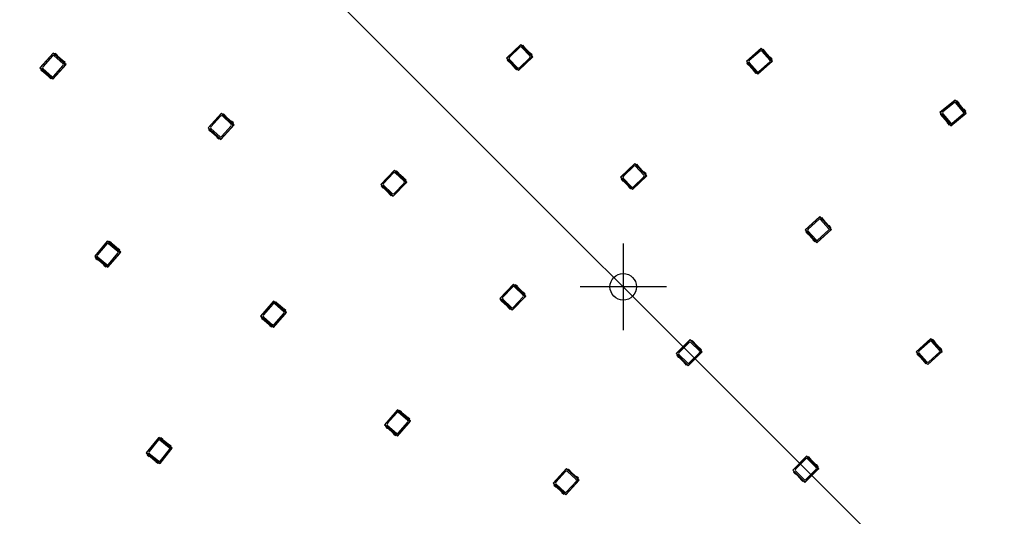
# Model space of a CAD drawing. Header units: millimetres. Extents: x 7 to 819, y 15 to 587.
# Tile 30 of 59: x 199 to 278, y 372 to 413. Entities that reach past the tile are written whole.
import ezdxf
from ezdxf.lldxf.tags import DXFTag

# ---------------------------------------------------------------- set-up
doc = ezdxf.new("R2010")
doc.units = ezdxf.units.MM
doc.layers.add('Default', color=7, linetype='Continuous')
doc.layers.add('RDLED_1-4_802MM_', color=7, linetype='Continuous')
tags = doc.linetypes.add('CENTER2', pattern=[28.575, 19.05, -3.175, 3.175, -3.175]).pattern_tags.tags
tags[10:11] = [DXFTag(74, 4), DXFTag(75, 0), DXFTag(340, '0'), DXFTag(46, 0.0), DXFTag(50, 0.0), DXFTag(44, 0.0), DXFTag(45, 0.0)]
tags[8:9] = [DXFTag(74, 4), DXFTag(75, 0), DXFTag(340, '0'), DXFTag(46, 0.0), DXFTag(50, 0.0), DXFTag(44, 0.0), DXFTag(45, 0.0)]
tags[6:7] = [DXFTag(74, 4), DXFTag(75, 0), DXFTag(340, '0'), DXFTag(46, 0.0), DXFTag(50, 0.0), DXFTag(44, 0.0), DXFTag(45, 0.0)]
tags[4:5] = [DXFTag(74, 4), DXFTag(75, 0), DXFTag(340, '0'), DXFTag(46, 0.0), DXFTag(50, 0.0), DXFTag(44, 0.0), DXFTag(45, 0.0)]

# ---------------------------------------------------------------- blocks, each defined once
blk = doc.blocks.new('SEANNOT_GROUP')
at = {"layer": 'Default', "color": 7, "linetype": 'CENTER2'}
blk.add_line((467.394, 171.001), (199.782, 438.613), dxfattribs=at)
blk = doc.blocks.new('SEANNOT_GROUP36')
at = {"layer": 'Default', "color": 7, "linetype": 'CENTER2'}
for p, q in [((247.512, 394.383), (247.512, 387.383)), ((251.012, 390.883), (244.012, 390.883))]:
    blk.add_line(p, q, dxfattribs=at)
blk = doc.blocks.new('SE')
at = {"layer": 'RDLED_1-4_802MM_', "color": 7, "linetype": 'Continuous'}
for p, q in [((201.352, 409.824), (200.286, 408.631)), ((200.31, 408.632), (201.354, 409.8)), ((201.468, 409.721), (201.352, 409.824)), ((201.352, 409.824), (201.354, 409.8)), ((201.354, 409.8), (202.255, 408.995)), ((201.518, 409.777), (201.464, 409.716)), ((201.673, 409.638), (201.518, 409.777)), ((239.212, 410.52), (238.057, 409.414)), ((238.081, 409.413), (239.212, 410.496)), ((239.137, 410.292), (238.288, 409.479)), ((239.32, 410.408), (239.212, 410.52)), ((239.212, 410.52), (239.212, 410.496)), ((239.212, 410.496), (240.048, 409.623)), ((239.952, 409.584), (239.278, 410.289)), ((239.374, 410.46), (239.315, 410.404)), ((240.069, 409.616), (239.315, 410.404)), ((239.518, 410.309), (239.374, 410.46)), ((239.92, 409.854), (239.546, 410.244)), ((240.128, 409.673), (239.983, 409.823)), ((258.681, 410.209), (257.478, 409.154)), ((257.502, 409.153), (258.679, 410.185)), ((258.595, 409.985), (257.712, 409.21)), ((258.681, 410.209), (258.679, 410.185)), ((258.679, 410.185), (259.476, 409.277)), ((258.783, 410.093), (258.681, 410.209)), ((259.379, 409.242), (258.736, 409.975)), ((258.839, 410.142), (258.778, 410.088)), ((259.497, 409.269), (258.778, 410.088)), ((258.977, 409.985), (258.839, 410.142)), ((259.358, 409.513), (259.002, 409.919)), ((201.295, 409.591), (200.512, 408.715)), ((202.163, 408.949), (201.436, 409.599)), ((202.276, 408.99), (201.464, 409.716)), ((202.109, 409.215), (201.706, 409.575)), ((202.331, 409.05), (202.175, 409.189)), ((202.255, 408.995), (202.267, 408.772)), ((202.255, 408.995), (202.275, 408.984)), ((202.38, 408.89), (202.275, 408.984)), ((202.275, 408.984), (202.286, 408.786)), ((202.276, 408.99), (202.331, 409.05)), ((202.396, 408.891), (202.281, 408.995)), ((238.081, 409.413), (238.057, 409.414)), ((238.057, 409.414), (238.164, 409.302)), ((239.025, 408.426), (238.081, 409.413)), ((238.11, 409.25), (238.169, 409.306)), ((238.11, 409.25), (238.254, 409.099)), ((238.169, 409.306), (238.922, 408.519)), ((238.285, 409.338), (238.959, 408.634)), ((238.318, 409.069), (238.692, 408.678)), ((239.025, 408.402), (240.181, 409.509)), ((240.043, 409.4), (239.025, 408.426)), ((239.1, 408.631), (239.949, 409.443)), ((240.048, 409.623), (240.043, 409.4)), ((240.062, 409.412), (240.043, 409.4)), ((240.048, 409.623), (240.067, 409.611)), ((240.067, 409.611), (240.062, 409.412)), ((240.062, 409.412), (240.164, 409.509)), ((240.164, 409.509), (240.067, 409.611)), ((240.069, 409.616), (240.128, 409.673)), ((240.181, 409.509), (240.073, 409.621)), ((240.164, 409.509), (240.181, 409.509)), ((257.502, 409.153), (257.478, 409.154)), ((257.478, 409.154), (257.58, 409.038)), ((258.403, 408.126), (257.502, 409.153)), ((257.524, 408.988), (257.585, 409.042)), ((257.524, 408.988), (257.661, 408.832)), ((257.585, 409.042), (258.304, 408.223)), ((257.703, 409.069), (258.345, 408.336)), ((258.401, 408.102), (259.604, 409.157)), ((259.462, 409.055), (258.403, 408.126)), ((258.487, 408.327), (259.37, 409.101)), ((259.558, 409.323), (259.421, 409.48)), ((259.476, 409.277), (259.462, 409.055)), ((259.482, 409.065), (259.462, 409.055)), ((259.476, 409.277), (259.495, 409.263)), ((259.495, 409.263), (259.482, 409.065)), ((259.482, 409.065), (259.587, 409.158)), ((259.587, 409.158), (259.495, 409.263)), ((259.497, 409.269), (259.558, 409.323)), ((259.604, 409.157), (259.502, 409.273)), ((259.587, 409.158), (259.604, 409.157)), ((200.31, 408.632), (200.286, 408.631)), ((200.286, 408.631), (200.402, 408.528)), ((201.329, 407.722), (200.31, 408.632)), ((200.352, 408.472), (200.406, 408.533)), ((200.352, 408.472), (200.507, 408.333)), ((200.406, 408.533), (201.219, 407.806)), ((200.52, 408.573), (201.247, 407.924)), ((200.573, 408.308), (200.976, 407.947)), ((202.267, 408.772), (201.329, 407.722)), ((201.33, 407.698), (202.396, 408.891)), ((201.388, 407.932), (202.171, 408.808)), ((202.286, 408.786), (202.267, 408.772)), ((202.286, 408.786), (202.38, 408.89)), ((202.38, 408.89), (202.396, 408.891)), ((238.719, 408.613), (238.863, 408.462)), ((238.922, 408.519), (238.863, 408.462)), ((238.918, 408.514), (239.025, 408.402)), ((239.025, 408.426), (239.025, 408.402)), ((257.724, 408.798), (258.08, 408.392)), ((258.105, 408.326), (258.242, 408.169)), ((258.304, 408.223), (258.242, 408.169)), ((258.299, 408.218), (258.401, 408.102)), ((201.009, 407.885), (201.165, 407.746)), ((201.219, 407.806), (201.165, 407.746)), ((201.215, 407.801), (201.33, 407.698)), ((201.329, 407.722), (201.33, 407.698)), ((258.403, 408.126), (258.401, 408.102)), ((274.389, 406.018), (273.155, 404.999)), ((273.179, 404.997), (274.386, 405.994)), ((274.297, 405.796), (273.39, 405.048)), ((274.389, 406.018), (274.386, 405.994)), ((274.386, 405.994), (275.156, 405.062)), ((274.487, 405.899), (274.389, 406.018)), ((275.058, 405.031), (274.437, 405.783)), ((274.545, 405.946), (274.482, 405.894)), ((275.176, 405.054), (274.482, 405.894)), ((274.678, 405.786), (274.545, 405.946)), ((273.179, 404.997), (273.155, 404.999)), ((273.155, 404.999), (273.254, 404.88)), ((274.049, 403.944), (273.179, 404.997)), ((275.045, 405.302), (274.701, 405.719)), ((275.239, 405.106), (275.106, 405.267)), ((275.156, 405.062), (275.135, 404.841)), ((275.174, 405.049), (275.155, 404.851)), ((275.156, 405.062), (275.174, 405.049)), ((275.264, 404.94), (275.174, 405.049)), ((275.176, 405.054), (275.239, 405.106)), ((275.28, 404.939), (275.181, 405.058)), ((214.975, 404.949), (213.89, 403.773)), ((213.914, 403.774), (214.976, 404.925)), ((214.914, 404.717), (214.117, 403.853)), ((215.089, 404.844), (214.975, 404.949)), ((214.975, 404.949), (214.976, 404.925)), ((214.976, 404.925), (215.864, 404.106)), ((215.771, 404.061), (215.055, 404.723)), ((215.14, 404.899), (215.084, 404.839)), ((215.886, 404.1), (215.084, 404.839)), ((215.293, 404.758), (215.14, 404.899)), ((215.722, 404.328), (215.325, 404.695)), ((215.941, 404.16), (215.788, 404.302)), ((273.196, 404.832), (273.259, 404.884)), ((273.196, 404.832), (273.329, 404.671)), ((273.259, 404.884), (273.953, 404.044)), ((273.377, 404.907), (273.998, 404.155)), ((273.39, 404.636), (273.734, 404.219)), ((274.046, 403.92), (275.28, 404.939)), ((275.135, 404.841), (274.049, 403.944)), ((274.139, 404.142), (275.045, 404.89)), ((275.155, 404.851), (275.135, 404.841)), ((275.155, 404.851), (275.264, 404.94)), ((275.264, 404.94), (275.28, 404.939)), ((213.914, 403.774), (213.89, 403.773)), ((213.89, 403.773), (214.004, 403.668)), ((214.918, 402.848), (213.914, 403.774)), ((213.953, 403.613), (214.008, 403.673)), ((213.953, 403.613), (214.106, 403.472)), ((214.008, 403.673), (214.81, 402.934)), ((214.123, 403.712), (214.839, 403.051)), ((214.172, 403.445), (214.569, 403.079)), ((215.873, 403.883), (214.918, 402.848)), ((214.919, 402.824), (216.004, 404)), ((214.98, 403.056), (215.777, 403.92)), ((215.864, 404.106), (215.873, 403.883)), ((215.864, 404.106), (215.884, 404.095)), ((215.892, 403.896), (215.873, 403.883)), ((215.987, 403.999), (215.884, 404.095)), ((215.884, 404.095), (215.892, 403.896)), ((215.886, 404.1), (215.941, 404.16)), ((216.004, 404), (215.89, 404.105)), ((215.892, 403.896), (215.987, 403.999)), ((215.987, 403.999), (216.004, 404)), ((273.757, 404.152), (273.89, 403.992)), ((273.953, 404.044), (273.89, 403.992)), ((273.948, 404.039), (274.046, 403.92)), ((274.049, 403.944), (274.046, 403.92)), ((214.601, 403.015), (214.754, 402.874)), ((214.81, 402.934), (214.754, 402.874)), ((214.805, 402.929), (214.919, 402.824)), ((214.918, 402.848), (214.919, 402.824)), ((228.981, 400.338), (227.874, 399.182)), ((227.898, 399.182), (228.981, 400.314)), ((229.093, 400.231), (228.981, 400.338)), ((228.981, 400.338), (228.981, 400.314)), ((228.981, 400.314), (229.854, 399.478)), ((229.144, 400.285), (229.088, 400.226)), ((229.875, 399.472), (229.088, 400.226)), ((229.295, 400.141), (229.144, 400.285)), ((248.444, 400.877), (247.288, 399.77)), ((247.312, 399.77), (248.444, 400.852)), ((248.368, 400.648), (247.52, 399.836)), ((248.551, 400.765), (248.444, 400.877)), ((248.444, 400.877), (248.444, 400.852)), ((248.444, 400.852), (249.279, 399.979)), ((249.184, 399.941), (248.51, 400.645)), ((248.605, 400.816), (248.547, 400.76)), ((249.3, 399.973), (248.547, 400.76)), ((248.75, 400.666), (248.605, 400.816)), ((249.151, 400.21), (248.777, 400.601)), ((228.915, 400.106), (228.102, 399.258)), ((229.761, 399.435), (229.056, 400.11)), ((229.716, 399.703), (229.326, 400.077)), ((229.932, 399.531), (229.781, 399.675)), ((229.854, 399.478), (229.859, 399.255)), ((229.854, 399.478), (229.874, 399.466)), ((229.975, 399.369), (229.874, 399.466)), ((229.874, 399.466), (229.878, 399.268)), ((229.875, 399.472), (229.932, 399.531)), ((229.992, 399.37), (229.88, 399.477)), ((247.312, 399.77), (247.288, 399.77)), ((247.288, 399.77), (247.396, 399.658)), ((248.257, 398.783), (247.312, 399.77)), ((247.341, 399.606), (247.4, 399.663)), ((247.341, 399.606), (247.486, 399.456)), ((247.4, 399.663), (248.154, 398.875)), ((247.517, 399.694), (248.191, 398.99)), ((247.549, 399.425), (247.923, 399.035)), ((248.256, 398.759), (249.412, 399.865)), ((249.274, 399.757), (248.257, 398.783)), ((248.332, 398.987), (249.181, 399.8)), ((249.359, 400.029), (249.215, 400.18)), ((249.279, 399.979), (249.274, 399.757)), ((249.294, 399.768), (249.274, 399.757)), ((249.279, 399.979), (249.298, 399.967)), ((249.298, 399.967), (249.294, 399.768)), ((249.294, 399.768), (249.396, 399.866)), ((249.396, 399.866), (249.298, 399.967)), ((249.3, 399.973), (249.359, 400.029)), ((249.412, 399.865), (249.305, 399.977)), ((249.396, 399.866), (249.412, 399.865)), ((227.898, 399.182), (227.874, 399.182)), ((227.874, 399.182), (227.986, 399.075)), ((228.885, 398.238), (227.898, 399.182)), ((227.934, 399.021), (227.991, 399.079)), ((227.934, 399.021), (228.085, 398.876)), ((227.991, 399.079), (228.778, 398.326)), ((228.105, 399.116), (228.81, 398.442)), ((228.15, 398.849), (228.541, 398.475)), ((228.885, 398.214), (229.992, 399.37)), ((229.859, 399.255), (228.885, 398.238)), ((228.951, 398.445), (229.764, 399.294)), ((229.878, 399.268), (229.859, 399.255)), ((229.878, 399.268), (229.975, 399.369)), ((229.975, 399.369), (229.992, 399.37)), ((247.951, 398.97), (248.095, 398.819)), ((248.154, 398.875), (248.095, 398.819)), ((248.149, 398.871), (248.256, 398.759)), ((248.257, 398.783), (248.256, 398.759)), ((228.571, 398.411), (228.722, 398.267)), ((228.778, 398.326), (228.722, 398.267)), ((228.773, 398.321), (228.885, 398.214)), ((228.885, 398.238), (228.885, 398.214)), ((263.424, 396.567), (262.24, 395.491)), ((262.264, 395.49), (263.422, 396.543)), ((263.342, 396.341), (262.473, 395.551)), ((263.424, 396.567), (263.422, 396.543)), ((263.422, 396.543), (264.235, 395.649)), ((263.528, 396.452), (263.424, 396.567)), ((264.139, 395.613), (263.483, 396.334)), ((263.583, 396.503), (263.523, 396.448)), ((264.256, 395.641), (263.523, 396.448)), ((263.724, 396.349), (263.583, 396.503)), ((264.113, 395.883), (263.75, 396.283)), ((262.264, 395.49), (262.24, 395.491)), ((262.24, 395.491), (262.344, 395.376)), ((263.183, 394.479), (262.264, 395.49)), ((262.466, 395.409), (263.122, 394.688)), ((263.181, 394.455), (264.365, 395.531)), ((264.225, 395.426), (263.183, 394.479)), ((263.263, 394.681), (264.132, 395.471)), ((264.317, 395.696), (264.176, 395.851)), ((264.235, 395.649), (264.225, 395.426)), ((264.245, 395.437), (264.225, 395.426)), ((264.235, 395.649), (264.254, 395.636)), ((264.254, 395.636), (264.245, 395.437)), ((264.245, 395.437), (264.349, 395.532)), ((264.349, 395.532), (264.254, 395.636)), ((264.256, 395.641), (264.317, 395.696)), ((264.365, 395.531), (264.261, 395.646)), ((264.349, 395.532), (264.365, 395.531)), ((262.288, 395.326), (262.349, 395.381)), ((262.288, 395.326), (262.429, 395.171)), ((262.349, 395.381), (263.082, 394.574)), ((262.492, 395.139), (262.855, 394.739)), ((262.881, 394.673), (263.022, 394.519)), ((205.758, 394.595), (204.722, 393.376)), ((204.746, 393.378), (205.76, 394.57)), ((205.706, 394.36), (204.945, 393.465)), ((205.876, 394.494), (205.758, 394.595)), ((205.758, 394.595), (205.76, 394.57)), ((205.76, 394.57), (206.681, 393.788)), ((206.59, 393.739), (205.847, 394.371)), ((205.925, 394.551), (205.872, 394.489)), ((206.702, 393.783), (205.872, 394.489)), ((206.084, 394.416), (205.925, 394.551)), ((206.53, 394.004), (206.118, 394.354)), ((206.755, 393.845), (206.596, 393.98)), ((206.702, 393.783), (206.755, 393.845)), ((263.082, 394.574), (263.022, 394.519)), ((263.077, 394.57), (263.181, 394.455)), ((263.183, 394.479), (263.181, 394.455)), ((204.746, 393.378), (204.722, 393.376)), ((204.722, 393.376), (204.84, 393.275)), ((205.786, 392.493), (204.746, 393.378)), ((204.791, 393.218), (204.844, 393.28)), ((204.791, 393.218), (204.95, 393.083)), ((204.844, 393.28), (205.674, 392.574)), ((204.956, 393.324), (205.699, 392.692)), ((205.017, 393.059), (205.428, 392.709)), ((206.699, 393.566), (205.786, 392.493)), ((205.788, 392.469), (206.825, 393.687)), ((205.84, 392.703), (206.601, 393.598)), ((206.681, 393.788), (206.699, 393.566)), ((206.681, 393.788), (206.701, 393.777)), ((206.717, 393.579), (206.699, 393.566)), ((206.808, 393.686), (206.701, 393.777)), ((206.701, 393.777), (206.717, 393.579)), ((206.825, 393.687), (206.707, 393.788)), ((206.717, 393.579), (206.808, 393.686)), ((206.808, 393.686), (206.825, 393.687)), ((205.463, 392.647), (205.621, 392.512)), ((205.674, 392.574), (205.621, 392.512)), ((205.67, 392.569), (205.788, 392.469)), ((205.786, 392.493), (205.788, 392.469)), ((238.624, 391.106), (237.518, 389.95)), ((237.542, 389.951), (238.625, 391.082)), ((238.558, 390.875), (237.746, 390.026)), ((238.736, 390.999), (238.624, 391.106)), ((238.624, 391.106), (238.625, 391.082)), ((238.625, 391.082), (239.498, 390.246)), ((239.404, 390.204), (238.7, 390.878)), ((238.788, 391.053), (238.732, 390.994)), ((239.519, 390.24), (238.732, 390.994)), ((238.939, 390.909), (238.788, 391.053)), ((239.36, 390.471), (238.969, 390.845)), ((237.542, 389.951), (237.518, 389.95)), ((237.518, 389.95), (237.63, 389.843)), ((238.528, 389.006), (237.542, 389.951)), ((237.578, 389.789), (237.634, 389.848)), ((237.634, 389.848), (238.422, 389.094)), ((237.749, 389.885), (238.453, 389.21)), ((239.502, 390.024), (238.528, 389.006)), ((238.529, 388.982), (239.635, 390.138)), ((238.595, 389.213), (239.407, 390.062)), ((239.575, 390.299), (239.425, 390.443)), ((239.498, 390.246), (239.502, 390.024)), ((239.498, 390.246), (239.517, 390.235)), ((239.522, 390.036), (239.502, 390.024)), ((239.619, 390.138), (239.517, 390.235)), ((239.517, 390.235), (239.522, 390.036)), ((239.519, 390.24), (239.575, 390.299)), ((239.522, 390.036), (239.619, 390.138)), ((239.635, 390.138), (239.523, 390.245)), ((239.619, 390.138), (239.635, 390.138)), ((219.203, 389.719), (218.148, 388.516)), ((218.172, 388.517), (219.204, 389.695)), ((219.147, 389.485), (218.372, 388.601)), ((219.319, 389.617), (219.203, 389.719)), ((219.203, 389.719), (219.204, 389.695)), ((219.204, 389.695), (220.113, 388.898)), ((220.021, 388.851), (219.288, 389.494)), ((219.369, 389.673), (219.315, 389.612)), ((220.134, 388.893), (219.315, 389.612)), ((219.525, 389.535), (219.369, 389.673)), ((219.965, 389.117), (219.559, 389.473)), ((220.188, 388.954), (220.031, 389.092)), ((237.578, 389.789), (237.728, 389.645)), ((237.794, 389.617), (238.184, 389.243)), ((238.215, 389.179), (238.365, 389.035)), ((238.422, 389.094), (238.365, 389.035)), ((238.417, 389.089), (238.529, 388.982)), ((218.172, 388.517), (218.148, 388.516)), ((218.148, 388.516), (218.264, 388.414)), ((219.199, 387.617), (218.172, 388.517)), ((218.215, 388.357), (218.268, 388.419)), ((218.215, 388.357), (218.371, 388.22)), ((218.268, 388.419), (219.088, 387.7)), ((218.382, 388.46), (219.115, 387.817)), ((220.127, 388.676), (219.199, 387.617)), ((219.2, 387.593), (220.255, 388.796)), ((219.256, 387.827), (220.03, 388.71)), ((220.113, 388.898), (220.127, 388.676)), ((220.113, 388.898), (220.133, 388.887)), ((220.146, 388.689), (220.127, 388.676)), ((220.238, 388.795), (220.133, 388.887)), ((220.133, 388.887), (220.146, 388.689)), ((220.134, 388.893), (220.188, 388.954)), ((220.255, 388.796), (220.139, 388.898)), ((220.146, 388.689), (220.238, 388.795)), ((220.238, 388.795), (220.255, 388.796)), ((238.528, 389.006), (238.529, 388.982)), ((218.438, 388.195), (218.844, 387.838)), ((218.877, 387.776), (219.034, 387.639)), ((219.088, 387.7), (219.034, 387.639)), ((219.084, 387.695), (219.2, 387.593)), ((219.199, 387.617), (219.2, 387.593)), ((272.404, 386.689), (271.22, 385.612)), ((271.244, 385.611), (272.402, 386.665)), ((272.404, 386.689), (272.402, 386.665)), ((272.402, 386.665), (273.215, 385.77)), ((272.508, 386.574), (272.404, 386.689)), ((252.921, 386.605), (251.789, 385.474)), ((251.813, 385.474), (252.921, 386.581)), ((252.85, 386.375), (252.019, 385.544)), ((253.03, 386.495), (252.921, 386.605)), ((252.921, 386.605), (252.921, 386.581)), ((252.921, 386.581), (253.775, 385.726)), ((253.681, 385.686), (252.991, 386.375)), ((253.083, 386.548), (253.026, 386.491)), ((253.796, 385.72), (253.026, 386.491)), ((253.231, 386.401), (253.083, 386.548)), ((253.642, 385.954), (253.26, 386.336)), ((253.854, 385.778), (253.707, 385.925)), ((272.322, 386.463), (271.453, 385.672)), ((273.119, 385.734), (272.463, 386.456)), ((272.563, 386.624), (272.503, 386.57)), ((273.236, 385.763), (272.503, 386.57)), ((272.704, 386.47), (272.563, 386.624)), ((273.093, 386.004), (272.73, 386.404)), ((273.297, 385.818), (273.156, 385.972)), ((251.813, 385.474), (251.789, 385.474)), ((251.789, 385.474), (251.899, 385.364)), ((252.779, 384.508), (251.813, 385.474)), ((251.846, 385.311), (251.903, 385.369)), ((251.846, 385.311), (251.993, 385.163)), ((251.903, 385.369), (252.674, 384.598)), ((252.019, 385.403), (252.708, 384.713)), ((252.058, 385.134), (252.44, 384.752)), ((252.779, 384.484), (253.911, 385.615)), ((253.775, 385.504), (252.779, 384.508)), ((252.85, 384.713), (253.681, 385.544)), ((253.775, 385.726), (253.775, 385.504)), ((253.775, 385.726), (253.795, 385.714)), ((253.795, 385.516), (253.775, 385.504)), ((253.894, 385.615), (253.795, 385.714)), ((253.795, 385.714), (253.795, 385.516)), ((253.795, 385.516), (253.894, 385.615)), ((253.796, 385.72), (253.854, 385.778)), ((253.911, 385.615), (253.801, 385.725)), ((253.894, 385.615), (253.911, 385.615)), ((271.244, 385.611), (271.22, 385.612)), ((271.22, 385.612), (271.324, 385.498)), ((272.163, 384.601), (271.244, 385.611)), ((271.268, 385.447), (271.329, 385.502)), ((271.268, 385.447), (271.409, 385.293)), ((271.329, 385.502), (272.062, 384.696)), ((271.446, 385.531), (272.102, 384.809)), ((271.472, 385.261), (271.835, 384.861)), ((272.161, 384.577), (273.345, 385.653)), ((273.205, 385.548), (272.163, 384.601)), ((272.243, 384.803), (273.112, 385.593)), ((273.215, 385.77), (273.205, 385.548)), ((273.225, 385.559), (273.205, 385.548)), ((273.215, 385.77), (273.234, 385.758)), ((273.234, 385.758), (273.225, 385.559)), ((273.225, 385.559), (273.329, 385.654)), ((273.329, 385.654), (273.234, 385.758)), ((273.236, 385.763), (273.297, 385.818)), ((273.345, 385.653), (273.241, 385.767)), ((273.329, 385.654), (273.345, 385.653)), ((252.469, 384.688), (252.617, 384.54)), ((252.674, 384.598), (252.617, 384.54)), ((252.67, 384.593), (252.779, 384.484)), ((252.779, 384.508), (252.779, 384.484)), ((271.861, 384.795), (272.002, 384.641)), ((272.062, 384.696), (272.002, 384.641)), ((272.057, 384.691), (272.161, 384.577)), ((272.163, 384.601), (272.161, 384.577)), ((229.24, 380.917), (228.185, 379.714)), ((228.209, 379.715), (229.241, 380.892)), ((229.184, 380.683), (228.409, 379.799)), ((229.356, 380.814), (229.24, 380.917)), ((229.24, 380.917), (229.241, 380.892)), ((229.241, 380.892), (230.15, 380.096)), ((230.058, 380.049), (229.325, 380.692)), ((229.406, 380.871), (229.352, 380.809)), ((230.171, 380.091), (229.352, 380.809)), ((229.562, 380.733), (229.406, 380.871)), ((230.002, 380.314), (229.596, 380.671)), ((230.225, 380.152), (230.068, 380.29)), ((228.209, 379.715), (228.185, 379.714)), ((228.185, 379.714), (228.301, 379.611)), ((229.236, 378.815), (228.209, 379.715)), ((228.252, 379.555), (228.306, 379.616)), ((228.252, 379.555), (228.409, 379.418)), ((228.306, 379.616), (229.125, 378.898)), ((228.419, 379.658), (229.152, 379.015)), ((230.164, 379.873), (229.236, 378.815)), ((229.237, 378.79), (230.292, 379.993)), ((229.293, 379.024), (230.067, 379.908)), ((230.15, 380.096), (230.164, 379.873)), ((230.15, 380.096), (230.17, 380.085)), ((230.183, 379.887), (230.164, 379.873)), ((230.276, 379.992), (230.17, 380.085)), ((230.17, 380.085), (230.183, 379.887)), ((230.171, 380.091), (230.225, 380.152)), ((230.292, 379.993), (230.176, 380.096)), ((230.183, 379.887), (230.276, 379.992)), ((230.276, 379.992), (230.292, 379.993)), ((209.897, 378.683), (208.896, 377.436)), ((210.018, 378.586), (209.897, 378.683)), ((209.897, 378.683), (209.9, 378.659)), ((228.475, 379.393), (228.881, 379.036)), ((228.914, 378.974), (229.071, 378.836)), ((229.125, 378.898), (229.071, 378.836)), ((229.121, 378.893), (229.237, 378.79)), ((229.236, 378.815), (229.237, 378.79)), ((208.92, 377.438), (209.9, 378.659)), ((209.852, 378.447), (209.116, 377.531)), ((209.9, 378.659), (210.842, 377.903)), ((210.753, 377.852), (209.992, 378.463)), ((210.065, 378.645), (210.014, 378.581)), ((210.864, 377.899), (210.014, 378.581)), ((210.227, 378.514), (210.065, 378.645)), ((210.685, 378.115), (210.263, 378.453)), ((210.915, 377.963), (210.752, 378.093)), ((210.842, 377.903), (210.866, 377.682)), ((210.842, 377.903), (210.863, 377.893)), ((210.972, 377.805), (210.863, 377.893)), ((210.863, 377.893), (210.884, 377.696)), ((210.864, 377.899), (210.915, 377.963)), ((210.989, 377.807), (210.868, 377.904)), ((208.92, 377.438), (208.896, 377.436)), ((208.896, 377.436), (209.016, 377.339)), ((209.985, 376.583), (208.92, 377.438)), ((208.97, 377.28), (209.021, 377.344)), ((208.97, 377.28), (209.132, 377.15)), ((209.021, 377.344), (209.871, 376.661)), ((209.132, 377.39), (209.892, 376.78)), ((209.199, 377.128), (209.621, 376.789)), ((210.866, 377.682), (209.985, 376.583)), ((209.987, 376.559), (210.989, 377.807)), ((210.033, 376.795), (210.768, 377.712)), ((210.884, 377.696), (210.866, 377.682)), ((210.884, 377.696), (210.972, 377.805)), ((210.972, 377.805), (210.989, 377.807)), ((262.36, 377.165), (261.229, 376.034)), ((261.253, 376.034), (262.36, 377.141)), ((262.47, 377.055), (262.36, 377.165)), ((262.36, 377.165), (262.36, 377.141)), ((262.36, 377.141), (263.215, 376.286)), ((262.523, 377.108), (262.465, 377.051)), ((262.671, 376.961), (262.523, 377.108)), ((209.657, 376.728), (209.82, 376.598)), ((209.871, 376.661), (209.82, 376.598)), ((209.867, 376.656), (209.987, 376.559)), ((209.985, 376.583), (209.987, 376.559)), ((262.29, 376.935), (261.459, 376.104)), ((263.121, 376.246), (262.431, 376.935)), ((263.236, 376.28), (262.465, 377.051)), ((263.082, 376.514), (262.7, 376.897)), ((263.294, 376.338), (263.146, 376.485)), ((263.215, 376.286), (263.215, 376.064)), ((263.215, 376.286), (263.234, 376.274)), ((263.236, 376.28), (263.294, 376.338)), ((263.35, 376.175), (263.241, 376.285)), ((242.903, 376.154), (241.827, 374.97)), ((241.851, 374.972), (242.905, 376.13)), ((242.844, 375.921), (242.053, 375.052)), ((243.018, 376.05), (242.903, 376.154)), ((242.903, 376.154), (242.905, 376.13)), ((242.905, 376.13), (243.799, 375.317)), ((243.706, 375.272), (242.985, 375.928)), ((243.069, 376.106), (243.014, 376.045)), ((243.82, 375.312), (243.014, 376.045)), ((243.223, 375.965), (243.069, 376.106)), ((243.655, 375.539), (243.255, 375.902)), ((243.875, 375.372), (243.721, 375.513)), ((261.253, 376.034), (261.229, 376.034)), ((261.229, 376.034), (261.339, 375.924)), ((262.219, 375.068), (261.253, 376.034)), ((261.286, 375.871), (261.343, 375.929)), ((261.286, 375.871), (261.433, 375.724)), ((261.343, 375.929), (262.114, 375.158)), ((261.459, 375.963), (262.148, 375.274)), ((261.498, 375.695), (261.88, 375.312)), ((262.219, 375.044), (263.35, 376.175)), ((263.215, 376.064), (262.219, 375.068)), ((262.29, 375.274), (263.121, 376.104)), ((263.234, 376.076), (263.215, 376.064)), ((263.334, 376.175), (263.234, 376.274)), ((263.234, 376.274), (263.234, 376.076)), ((263.234, 376.076), (263.334, 376.175)), ((263.334, 376.175), (263.35, 376.175)), ((241.851, 374.972), (241.827, 374.97)), ((241.827, 374.97), (241.942, 374.866)), ((242.862, 374.053), (241.851, 374.972)), ((241.891, 374.811), (241.946, 374.871)), ((241.891, 374.811), (242.046, 374.67)), ((241.946, 374.871), (242.753, 374.138)), ((242.06, 374.911), (242.782, 374.255)), ((243.809, 375.095), (242.862, 374.053)), ((242.863, 374.029), (243.939, 375.213)), ((242.923, 374.262), (243.713, 375.131)), ((243.799, 375.317), (243.809, 375.095)), ((243.799, 375.317), (243.819, 375.306)), ((243.828, 375.108), (243.809, 375.095)), ((243.923, 375.212), (243.819, 375.306)), ((243.819, 375.306), (243.828, 375.108)), ((243.82, 375.312), (243.875, 375.372)), ((243.939, 375.213), (243.825, 375.317)), ((243.828, 375.108), (243.923, 375.212)), ((243.923, 375.212), (243.939, 375.213)), ((261.909, 375.248), (262.056, 375.1)), ((262.114, 375.158), (262.056, 375.1)), ((262.109, 375.153), (262.219, 375.044)), ((262.219, 375.068), (262.219, 375.044)), ((242.112, 374.644), (242.512, 374.281)), ((242.544, 374.218), (242.698, 374.077)), ((242.753, 374.138), (242.698, 374.077)), ((242.748, 374.133), (242.863, 374.029)), ((242.862, 374.053), (242.863, 374.029))]:
    blk.add_line(p, q, dxfattribs=at)
blk.add_circle((247.512, 390.883), 1.075, dxfattribs=at)
for centre, radius, start, end in [((467.422, 170.973), 375, 120.57459, 149.42552), ((239.206, 410.22), 0.1, 43.75, 133.75), ((239.618, 410.313), 0.1, 182.34038, 223.75), ((239.992, 409.923), 0.1, 223.75, 265.15962), ((258.661, 409.909), 0.1, 41.24999, 131.24999), ((259.077, 409.985), 0.1, 179.84037, 221.24999), ((201.369, 409.524), 0.1, 48.21376, 138.21376), ((201.773, 409.65), 0.1, 186.80414, 228.21376), ((202.176, 409.289), 0.1, 228.21376, 269.62338), ((238.245, 409), 0.1, 43.75, 85.15962), ((238.357, 409.407), 0.1, 133.75, 223.75), ((239.88, 409.515), 0.1, 313.75, 43.75), ((257.778, 409.135), 0.1, 131.24999, 221.24999), ((259.433, 409.579), 0.1, 221.24999, 262.65961), ((259.304, 409.176), 0.1, 311.24999, 41.24999), ((200.586, 408.648), 0.1, 138.21376, 228.21376), ((200.507, 408.233), 0.1, 48.21376, 89.62338), ((202.096, 408.874), 0.1, 318.21376, 48.21376), ((238.619, 408.609), 0.1, 2.34038, 43.75), ((239.031, 408.703), 0.1, 223.75, 313.75), ((257.648, 408.732), 0.1, 41.24999, 82.65961), ((258.005, 408.326), 0.1, 359.84037, 41.24999), ((258.421, 408.402), 0.1, 221.24999, 311.24999), ((200.91, 407.873), 0.1, 6.80414, 48.21376), ((201.313, 407.998), 0.1, 228.21376, 318.21376), ((274.36, 405.719), 0.1, 39.54552, 129.54552), ((274.778, 405.782), 0.1, 178.1359, 219.54552), ((273.454, 404.971), 0.1, 129.54552, 219.54552), ((275.122, 405.365), 0.1, 219.54552, 260.95515), ((274.981, 404.967), 0.1, 309.54552, 39.54552), ((214.987, 404.649), 0.1, 47.30773, 137.30773), ((215.392, 404.768), 0.1, 185.89811, 227.30773), ((215.79, 404.402), 0.1, 227.30773, 268.71735), ((273.313, 404.573), 0.1, 39.54552, 80.95515), ((273.657, 404.156), 0.1, 358.1359, 39.54552), ((214.19, 403.785), 0.1, 137.30773, 227.30773), ((214.104, 403.372), 0.1, 47.30773, 88.71735), ((215.704, 403.988), 0.1, 317.30773, 47.30773), ((274.075, 404.219), 0.1, 219.54552, 309.54552), ((214.502, 403.005), 0.1, 5.89811, 47.30773), ((214.907, 403.124), 0.1, 227.30773, 317.30773), ((248.438, 400.576), 0.1, 43.75, 133.75), ((248.85, 400.67), 0.1, 182.34038, 223.75), ((249.223, 400.279), 0.1, 223.75, 265.15962), ((228.987, 400.037), 0.1, 46.25003, 136.25003), ((229.395, 400.149), 0.1, 184.8404, 226.25003), ((229.785, 399.775), 0.1, 226.25003, 267.65965), ((229.691, 399.363), 0.1, 316.25003, 46.25003), ((247.477, 399.356), 0.1, 43.75, 85.15962), ((247.589, 399.764), 0.1, 133.75, 223.75), ((249.112, 399.872), 0.1, 313.75, 43.75), ((228.175, 399.189), 0.1, 136.25003, 226.25003), ((228.081, 398.776), 0.1, 46.25003, 87.65965), ((247.851, 398.965), 0.1, 2.34038, 43.75), ((248.263, 399.059), 0.1, 223.75, 313.75), ((228.471, 398.403), 0.1, 4.8404, 46.25003), ((228.879, 398.514), 0.1, 226.25003, 316.25003), ((263.409, 396.267), 0.1, 42.27278, 132.27278), ((263.824, 396.35), 0.1, 180.86316, 222.27278), ((262.54, 395.477), 0.1, 132.27278, 222.27278), ((264.187, 395.95), 0.1, 222.27278, 263.68241), ((264.065, 395.545), 0.1, 312.27278, 42.27278), ((262.418, 395.072), 0.1, 42.27278, 83.68241), ((262.781, 394.672), 0.1, 0.86316, 42.27278), ((263.196, 394.755), 0.1, 222.27278, 312.27278), ((205.783, 394.295), 0.1, 49.61543, 139.61543), ((206.183, 394.43), 0.1, 188.20581, 229.61543), ((206.595, 394.08), 0.1, 229.61543, 271.02505), ((205.021, 393.4), 0.1, 139.61543, 229.61543), ((204.952, 392.983), 0.1, 49.61543, 91.02505), ((206.525, 393.663), 0.1, 319.61543, 49.61543), ((205.364, 392.633), 0.1, 8.20581, 49.61543), ((205.764, 392.768), 0.1, 229.61543, 319.61543), ((238.631, 390.806), 0.1, 46.25003, 136.25003), ((239.038, 390.917), 0.1, 184.8404, 226.25003), ((237.818, 389.957), 0.1, 136.25003, 226.25003), ((239.429, 390.543), 0.1, 226.25003, 267.65965), ((239.335, 390.131), 0.1, 316.25003, 46.25003), ((219.222, 389.419), 0.1, 48.75006, 138.75006), ((219.624, 389.548), 0.1, 187.34044, 228.75006), ((220.031, 389.192), 0.1, 228.75006, 270.15968), ((237.724, 389.545), 0.1, 46.25003, 87.65965), ((238.115, 389.171), 0.1, 4.8404, 46.25003), ((238.522, 389.283), 0.1, 226.25003, 316.25003), ((218.447, 388.535), 0.1, 138.75006, 228.75006), ((219.955, 388.776), 0.1, 318.75006, 48.75006), ((218.372, 388.12), 0.1, 48.75006, 90.15968), ((218.778, 387.763), 0.1, 7.34044, 48.75006), ((219.181, 387.893), 0.1, 228.75006, 318.75006), ((252.921, 386.304), 0.1, 45.00004, 135.00004), ((253.33, 386.407), 0.1, 183.59042, 225.00004), ((253.713, 386.025), 0.1, 225.00004, 266.40966), ((272.389, 386.389), 0.1, 42.27278, 132.27278), ((272.804, 386.472), 0.1, 180.86316, 222.27278), ((273.167, 386.072), 0.1, 222.27278, 263.68241), ((252.09, 385.474), 0.1, 135.00004, 225.00004), ((251.987, 385.064), 0.1, 45.00004, 86.40966), ((253.61, 385.615), 0.1, 315.00004, 45.00004), ((271.398, 385.194), 0.1, 42.27278, 83.68241), ((271.52, 385.598), 0.1, 132.27278, 222.27278), ((273.045, 385.667), 0.1, 312.27278, 42.27278), ((252.369, 384.681), 0.1, 3.59042, 45.00004), ((252.779, 384.784), 0.1, 225.00004, 315.00004), ((271.761, 384.794), 0.1, 0.86316, 42.27278), ((272.176, 384.877), 0.1, 222.27278, 312.27278), ((229.259, 380.617), 0.1, 48.75006, 138.75006), ((229.662, 380.746), 0.1, 187.34044, 228.75006), ((230.068, 380.39), 0.1, 228.75006, 270.15968), ((228.485, 379.733), 0.1, 138.75006, 228.75006), ((229.992, 379.974), 0.1, 318.75006, 48.75006), ((228.409, 379.318), 0.1, 48.75006, 90.15968), ((228.815, 378.961), 0.1, 7.34044, 48.75006), ((229.218, 379.09), 0.1, 228.75006, 318.75006), ((209.93, 378.385), 0.1, 51.25008, 141.25008), ((210.326, 378.531), 0.1, 189.84046, 231.25008), ((210.748, 378.193), 0.1, 231.25008, 272.65971), ((209.194, 377.468), 0.1, 141.25008, 231.25008), ((209.137, 377.05), 0.1, 51.25008, 92.65971), ((210.69, 377.774), 0.1, 321.25008, 51.25008), ((209.558, 376.711), 0.1, 9.84046, 51.25008), ((209.955, 376.858), 0.1, 231.25008, 321.25008), ((262.36, 376.865), 0.1, 45.00004, 135.00004), ((262.77, 376.967), 0.1, 183.59042, 225.00004), ((263.153, 376.585), 0.1, 225.00004, 266.40966), ((242.918, 375.854), 0.1, 47.7273, 137.7273), ((243.322, 375.976), 0.1, 186.31768, 227.7273), ((243.722, 375.613), 0.1, 227.7273, 269.13692), ((261.53, 376.034), 0.1, 135.00004, 225.00004), ((261.427, 375.624), 0.1, 45.00004, 86.40966), ((263.05, 376.175), 0.1, 315.00004, 45.00004), ((242.127, 374.985), 0.1, 137.7273, 227.7273), ((243.639, 375.198), 0.1, 317.7273, 47.7273), ((261.809, 375.241), 0.1, 3.59042, 45.00004), ((262.219, 375.344), 0.1, 225.00004, 315.00004), ((242.044, 374.57), 0.1, 47.7273, 89.13692), ((242.444, 374.207), 0.1, 6.31768, 47.7273), ((242.849, 374.329), 0.1, 227.7273, 317.7273)]:
    blk.add_arc(centre, radius, start, end, dxfattribs=at)

msp = doc.modelspace()

# ---------------------------------------------------------------- block references
at = {"layer": 'Default'}
for name in ['SE', 'SEANNOT_GROUP', 'SEANNOT_GROUP36']:
    msp.add_blockref(name, (0, 0), dxfattribs=at)

doc.saveas('drawing.dxf')
